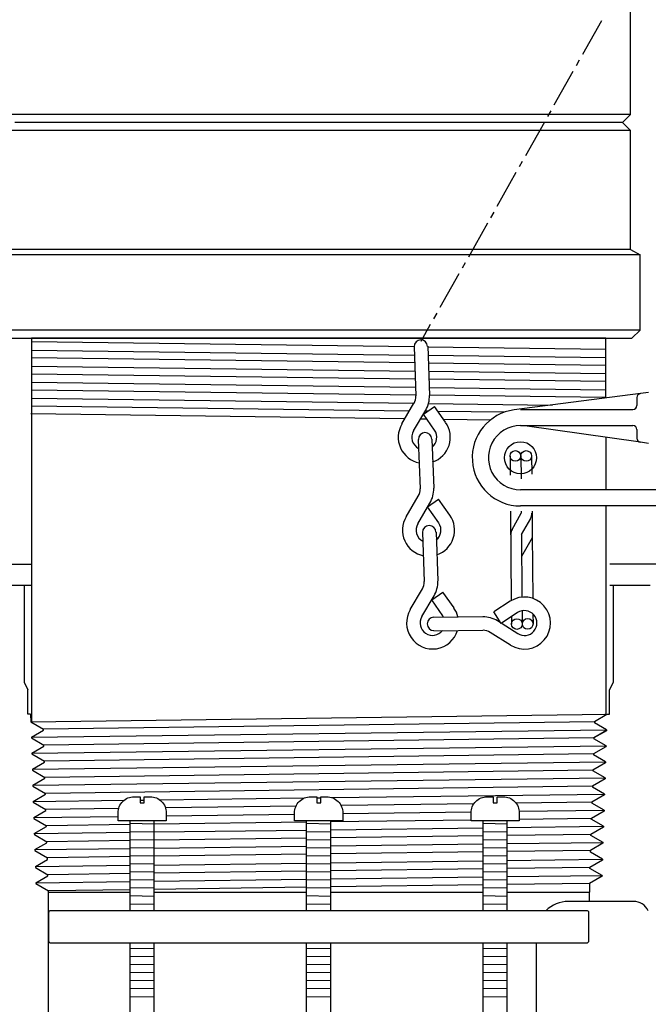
# Model space of a CAD drawing. Extents: x -169 to 7270, y -140 to 2984.
# Tile 94 of 256: x 959 to 964, y 354 to 361. Entities that reach past the tile are written whole.
import ezdxf

# ---------------------------------------------------------------- set-up
doc = ezdxf.new("R2010")
doc.units = 0
doc.header["$MEASUREMENT"] = 0
for name, color, linetype in [('GALV-4', 4, 'CONTINUOUS'), ('JACK-SCREW', 2, 'CONTINUOUS'), ('SPILL-BUCKET', 1, 'CONTINUOUS'), ('SWIVEL-ADAPTOR', 1, 'CONTINUOUS')]:
    doc.layers.add(name, color=color, linetype=linetype)

msp = doc.modelspace()

# ---------------------------------------------------------------- linework, layer by layer
at = {"layer": 'GALV-4', "color": 7, "linetype": 'Continuous'}
for p, q in [((962.31311, 358.83349), (959.33559, 358.87303)), ((959.33559, 358.80774), (962.31544, 358.76921)), ((963.80544, 358.81367), (962.41887, 358.83208)), ((962.31767, 358.70798), (959.33559, 358.74825)), ((962.4212, 358.76785), (963.80544, 358.74995)), ((963.80544, 358.68789), (962.42342, 358.70656)), ((959.33559, 358.68295), (962.31996, 358.64496)), ((962.32221, 358.58285), (959.33559, 358.62236)), ((962.42571, 358.64361), (963.80544, 358.62605)), ((959.33559, 358.55816), (962.32451, 358.51965)), ((963.80544, 358.56322), (962.42797, 358.58145)), ((962.32674, 358.45806), (959.33559, 358.49756)), ((962.43026, 358.51828), (963.80544, 358.50056)), ((959.33529, 358.43338), (962.31245, 358.39507)), ((962.42519, 358.39362), (963.38694, 358.38125)), ((963.80544, 358.43854), (962.4325, 358.45667)), ((959.33101, 358.3144), (962.24142, 358.27536)), ((962.27622, 358.334), (959.33559, 358.37277)), ((962.41687, 358.33215), (962.39756, 358.3324)), ((963.01352, 358.32428), (962.4998, 358.33106)), ((962.36359, 358.27372), (962.41149, 358.27308)), ((962.5415, 358.27133), (962.90885, 358.26641))]:
    msp.add_line(p, q, dxfattribs=at)
at = {"layer": 'GALV-4', "color": 1, "linetype": 'Continuous'}
for p, q in [((963.80544, 358.12945), (963.80544, 357.72056)), ((963.80544, 357.59582), (963.80544, 355.97737))]:
    msp.add_line(p, q, dxfattribs=at)
msp.add_lwpolyline([(963.80544, 358.43532), (963.80544, 358.89987), (959.33559, 358.89987), (959.33559, 355.91729)], dxfattribs=at)
at = {"layer": 'JACK-SCREW'}
for p, q in [((960.10346, 354.44816), (960.10346, 355.1468)), ((960.29096, 354.44816), (960.29096, 355.1468)), ((961.47677, 354.44816), (961.47677, 355.1468)), ((961.66427, 354.44816), (961.66427, 355.1468)), ((962.85007, 354.44816), (962.85007, 355.1468)), ((963.03757, 354.44816), (963.03757, 355.1468)), ((960.10346, 353.1468), (960.10346, 354.19816)), ((960.29096, 353.1468), (960.29096, 354.19816)), ((961.47677, 353.1468), (961.47677, 354.19816)), ((961.66427, 353.1468), (961.66427, 354.19816)), ((962.85007, 353.1468), (962.85007, 354.19816)), ((963.03757, 353.1468), (963.03757, 354.19816))]:
    msp.add_line(p, q, dxfattribs=at)
for points in [[(960.38471, 355.2093), (960.38471, 355.1468), (960.00971, 355.1468), (960.00971, 355.2093, -0.4142136), (960.13471, 355.3343), (960.18159, 355.3343), (960.18159, 355.28743), (960.21284, 355.28743), (960.21284, 355.3343), (960.25971, 355.3343, -0.4142136)], [(961.75802, 355.2093), (961.75802, 355.1468), (961.38302, 355.1468), (961.38302, 355.2093, -0.4142136), (961.50802, 355.3343), (961.55489, 355.3343), (961.55489, 355.28743), (961.58614, 355.28743), (961.58614, 355.3343), (961.63302, 355.3343, -0.4142136)], [(963.13132, 355.2093), (963.13132, 355.1468), (962.75632, 355.1468), (962.75632, 355.2093, -0.4142136), (962.88132, 355.3343), (962.92819, 355.3343), (962.92819, 355.28743), (962.95944, 355.28743), (962.95944, 355.3343), (963.00632, 355.3343, -0.4142136)]]:
    msp.add_lwpolyline(points, format="xyb", close=True, dxfattribs=at)
at = {"layer": 'JACK-SCREW', "linetype": 'Continuous'}
msp.add_lwpolyline([(963.67247, 354.21378), (963.67247, 354.43253, 0.4142136), (963.65684, 354.44816), (959.48419, 354.44816, 0.4142136), (959.46856, 354.43253), (959.46856, 354.21378, 0.4142136), (959.48419, 354.19816), (963.65684, 354.19816, 0.4142136)], format="xyb", close=True, dxfattribs=at)
at = {"layer": 'SPILL-BUCKET', "linetype": 'Continuous'}
for p, q in [((963.77056, 361.37005), (963.62236, 361.10671)), ((963.59784, 361.063), (963.57331, 361.01928)), ((963.54879, 360.97557), (963.4006, 360.71329)), ((963.37607, 360.66958), (963.35155, 360.62587)), ((963.32703, 360.58215), (963.17883, 360.31988)), ((963.15431, 360.27616), (963.12979, 360.23245)), ((963.10527, 360.18874), (962.95707, 359.92539)), ((962.93255, 359.88168), (962.90803, 359.83797)), ((962.8835, 359.79426), (962.73531, 359.53198)), ((962.71078, 359.48827), (962.68626, 359.44455)), ((962.66174, 359.40084), (962.51354, 359.13856)), ((962.48902, 359.09485), (962.4645, 359.05114)), ((962.43891, 359.00742), (962.36535, 358.87522)), ((962.3131, 358.83364), (962.32696, 358.45195)), ((962.41865, 358.8379), (962.43251, 358.45621)), ((964.07441, 358.47007), (963.09247, 358.3432)), ((964.13625, 358.4786), (964.07441, 358.47007)), ((962.21715, 358.23445), (962.31204, 358.39438)), ((964.04669, 358.43915), (964.04669, 358.37732)), ((962.30777, 358.18007), (962.40373, 358.34107)), ((962.3856, 358.31015), (962.47196, 358.37092)), ((962.55832, 358.24724), (962.47196, 358.37092)), ((963.14045, 358.3464), (964.01578, 358.3464)), ((962.47196, 358.18647), (962.3856, 358.31015)), ((963.14045, 358.22166), (964.01578, 358.22166)), ((964.07335, 358.09158), (963.17563, 358.21846)), ((964.04669, 358.18967), (964.04669, 358.1225)), ((962.34509, 358.11184), (962.36001, 357.73015)), ((962.45064, 358.11504), (962.46557, 357.73442)), ((964.13625, 358.08305), (964.07335, 358.09158)), ((963.05942, 357.9839), (963.06049, 357.83464)), ((963.14258, 357.98497), (963.14472, 357.80585)), ((963.22681, 357.98603), (963.22788, 357.8421)), ((964.60963, 357.72056), (963.14045, 357.72056)), ((962.2502, 357.51159), (962.34509, 357.67258)), ((962.41759, 357.58835), (962.50395, 357.64912)), ((962.59137, 357.52438), (962.50395, 357.64912)), ((962.34082, 357.45828), (962.43571, 357.6182)), ((962.50501, 357.46468), (962.41759, 357.58835)), ((963.06262, 357.5553), (963.06262, 357.54037)), ((964.91669, 357.59582), (963.14045, 357.59582)), ((963.14685, 357.5553), (963.14685, 357.54037)), ((963.23108, 357.5553), (963.23214, 357.37299)), ((963.06262, 357.54037), (963.06902, 356.86016)), ((963.07541, 357.4135), (963.14685, 357.54037)), ((963.14791, 357.37299), (963.22041, 357.49986)), ((962.48369, 357.39324), (962.49755, 357.01262)), ((962.37814, 357.38898), (962.392, 357.00836)), ((963.14791, 357.37299), (963.15218, 356.88681)), ((963.15005, 357.20453), (963.23321, 357.3506)), ((963.23214, 357.37299), (963.23641, 356.87722)), ((955.62822, 357.14269), (959.33559, 357.14269)), ((955.94168, 357.14269), (959.33559, 357.14269)), ((964.55526, 357.14269), (963.83559, 357.14269)), ((964.55526, 357.14269), (963.83559, 357.14269)), ((959.33559, 356.97744), (958.98985, 356.97744)), ((959.27985, 356.97744), (959.27985, 356.22685)), ((962.28218, 356.78979), (962.37814, 356.95078)), ((964.15011, 356.97744), (963.83559, 356.97744)), ((963.86118, 356.97744), (963.86118, 356.22685)), ((962.37388, 356.73542), (962.46876, 356.89641)), ((962.45064, 356.86656), (962.537, 356.92626)), ((962.537, 356.74181), (962.45064, 356.86656)), ((962.62442, 356.80258), (962.537, 356.92626)), ((963.06049, 356.85483), (962.93361, 356.77167)), ((963.15324, 356.78126), (963.15431, 356.67784)), ((962.46557, 356.73115), (962.84725, 356.73542)), ((962.99119, 356.68317), (962.93361, 356.77167)), ((963.11806, 356.76634), (962.99119, 356.68317)), ((963.07008, 356.73435), (963.07008, 356.67784)), ((963.23747, 356.75674), (963.23854, 356.67891)), ((962.46663, 356.6256), (962.84832, 356.6288)), ((963.11913, 356.60215), (962.9624, 356.70237)), ((963.06262, 356.51365), (962.90589, 356.61281)), ((959.27985, 356.22685), (959.30864, 356.16502)), ((963.86118, 356.22685), (963.83239, 356.16502)), ((959.30864, 355.97737), (959.30864, 356.16502)), ((963.83239, 355.97737), (963.83239, 356.16502)), ((959.3289, 355.97737), (959.30864, 355.97737)), ((959.3289, 355.97737), (959.33101, 355.91723)), ((963.8132, 355.97417), (963.71512, 355.9166)), ((963.79401, 355.97737), (963.79508, 355.97737)), ((963.79721, 355.97737), (963.79828, 355.97737)), ((963.81427, 355.97737), (963.81427, 355.97417)), ((963.81427, 355.97737), (963.83239, 355.97737)), ((959.33101, 355.91723), (959.42912, 355.86009)), ((963.71512, 355.9166), (963.71512, 355.9102)), ((963.81, 355.85583), (963.71512, 355.9102)), ((963.81, 355.85583), (963.71512, 355.9102)), ((959.33529, 355.79825), (959.42912, 355.85263)), ((959.33529, 355.79825), (959.33529, 355.79186)), ((959.33529, 355.79186), (959.43232, 355.73535)), ((959.42912, 355.85263), (959.42912, 355.86009)), ((963.81, 355.84943), (963.71192, 355.79186)), ((963.81, 355.84836), (963.71192, 355.79186)), ((963.71192, 355.79186), (963.71192, 355.78546)), ((963.71192, 355.79186), (963.71192, 355.78546)), ((963.80681, 355.73002), (963.71192, 355.78546)), ((963.80681, 355.73108), (963.71192, 355.78546)), ((963.81, 355.85583), (963.81, 355.84836)), ((959.33849, 355.67351), (959.43232, 355.72789)), ((959.43232, 355.72789), (959.43232, 355.73535)), ((963.80574, 355.72362), (963.70765, 355.66711)), ((963.80681, 355.73002), (963.80574, 355.72362)), ((959.33849, 355.67351), (959.33849, 355.66711)), ((959.33849, 355.66711), (959.43658, 355.61061)), ((963.70765, 355.66711), (963.70765, 355.65965)), ((963.80254, 355.60528), (963.70765, 355.65965)), ((959.34276, 355.54877), (959.43764, 355.60314)), ((959.43764, 355.60314), (959.43658, 355.61061)), ((963.80254, 355.59888), (963.70445, 355.54131)), ((963.80254, 355.60528), (963.80254, 355.59888)), ((959.34276, 355.54877), (959.34276, 355.54131)), ((959.34276, 355.54131), (959.44084, 355.4848)), ((959.34595, 355.42403), (959.44084, 355.4784)), ((959.44084, 355.4784), (959.44084, 355.4848)), ((963.70445, 355.54131), (963.70339, 355.53491)), ((963.79828, 355.48053), (963.70339, 355.53491)), ((963.79828, 355.48053), (963.79828, 355.47307)), ((959.34595, 355.42403), (959.34702, 355.41657)), ((959.34702, 355.41657), (959.44511, 355.36006)), ((963.79828, 355.47307), (963.70019, 355.41657)), ((963.70019, 355.41657), (963.70019, 355.4091)), ((963.79508, 355.35473), (963.70019, 355.4091)), ((959.35022, 355.29822), (959.44511, 355.35366)), ((959.44511, 355.35366), (959.44511, 355.36006)), ((963.79401, 355.34833), (963.69592, 355.29182)), ((963.79508, 355.35473), (963.79401, 355.34833)), ((959.35022, 355.29822), (959.35022, 355.29182)), ((959.35022, 355.29182), (959.44831, 355.23532)), ((963.69592, 355.29182), (963.69592, 355.28436)), ((963.79081, 355.22999), (963.69592, 355.28436)), ((959.35449, 355.17348), (959.44831, 355.22785)), ((959.35449, 355.17348), (959.35449, 355.16602)), ((959.44831, 355.22785), (959.44831, 355.23532)), ((963.79081, 355.22359), (963.69273, 355.16602)), ((963.79081, 355.22999), (963.79081, 355.22359)), ((959.35449, 355.16602), (959.45257, 355.10951)), ((959.35768, 355.04874), (959.45257, 355.10311)), ((959.45257, 355.10311), (959.45257, 355.10951)), ((963.78655, 355.09778), (963.68846, 355.04127)), ((963.69166, 355.15962), (963.69273, 355.16602)), ((963.78655, 355.10524), (963.69166, 355.15962)), ((963.78655, 355.10524), (963.78655, 355.09778)), ((959.35768, 355.04874), (959.35875, 355.04127)), ((959.35875, 355.04127), (959.45577, 354.98477)), ((963.68846, 355.03381), (963.68846, 355.04127)), ((963.78335, 354.97944), (963.68846, 355.03381)), ((959.36195, 354.92293), (959.45577, 354.9773)), ((959.45577, 354.9773), (959.45577, 354.98477)), ((963.78228, 354.97304), (963.6842, 354.91653)), ((963.78335, 354.97944), (963.78228, 354.97304)), ((959.36195, 354.92293), (959.36195, 354.91653)), ((959.36195, 354.91653), (959.46004, 354.86002)), ((963.6842, 354.90267), (963.6842, 354.91653)), ((963.77909, 354.8483), (963.6842, 354.90267)), ((959.36621, 354.79179), (959.4611, 354.84616)), ((959.36621, 354.79179), (959.36621, 354.78433)), ((959.4611, 354.84616), (959.46004, 354.86002)), ((963.77802, 354.84083), (963.681, 354.78433)), ((963.77909, 354.8483), (963.77802, 354.84083)), ((959.36621, 354.78433), (959.4643, 354.72782)), ((959.37048, 354.66598), (959.4643, 354.72036)), ((959.4643, 354.72036), (959.4643, 354.72782)), ((963.77482, 354.71609), (963.67673, 354.65958)), ((963.681, 354.77686), (963.681, 354.78433)), ((963.77482, 354.72249), (963.681, 354.77686)), ((963.77482, 354.72249), (963.77482, 354.71609)), ((959.37048, 354.66598), (959.37048, 354.65958)), ((959.37048, 354.65958), (959.46856, 354.60308)), ((963.67673, 354.65958), (963.67567, 354.52098)), ((959.46856, 352.75327), (959.46856, 354.60308)), ((959.46856, 354.58922), (959.46856, 354.60308)), ((960.10346, 354.58922), (959.46856, 354.58922)), ((961.47677, 354.58922), (960.29096, 354.58922)), ((962.85007, 354.58922), (961.66427, 354.58922)), ((963.67247, 354.58922), (963.03757, 354.58922)), ((964.02111, 354.52098), (963.51361, 354.52098)), ((963.26306, 354.19816), (963.26306, 353.1468))]:
    msp.add_line(p, q, dxfattribs=at)
at = {"layer": 'SPILL-BUCKET', "color": 7, "linetype": 'Continuous'}
for p, q in [((959.33101, 355.91723), (963.81427, 355.97737)), ((963.71512, 355.9166), (959.42912, 355.86009)), ((959.33529, 355.79825), (963.81, 355.85583)), ((963.71192, 355.79186), (959.43232, 355.73535)), ((959.33849, 355.67351), (963.80681, 355.73108)), ((963.70765, 355.66711), (959.43658, 355.61061)), ((959.34276, 355.54877), (963.80208, 355.60554)), ((959.34595, 355.42403), (963.79934, 355.4816)), ((963.70445, 355.54237), (959.44084, 355.4848)), ((963.70019, 355.41657), (959.44511, 355.36006)), ((960.33307, 355.31051), (961.46136, 355.32527)), ((961.55489, 355.32649), (961.58614, 355.3269)), ((961.67213, 355.32803), (963.79508, 355.35579)), ((959.35022, 355.29766), (960.05661, 355.3069)), ((960.18159, 355.30853), (960.21284, 355.30894)), ((961.3943, 355.2612), (960.37867, 355.24769)), ((962.77796, 355.2796), (961.74449, 355.26585)), ((963.69699, 355.29182), (963.10657, 355.28397)), ((959.35449, 355.17348), (960.00971, 355.18182)), ((960.0143, 355.24284), (959.44831, 355.23532)), ((960.38471, 355.1866), (961.38302, 355.19932)), ((961.75802, 355.20409), (962.75655, 355.21681)), ((963.13072, 355.22158), (963.79081, 355.22999)), ((960.10346, 355.11818), (959.45257, 355.10951)), ((960.10346, 355.12775), (960.29096, 355.12508)), ((961.47677, 355.13648), (960.29096, 355.12068)), ((961.47677, 355.12775), (961.66427, 355.12508)), ((962.75632, 355.15354), (961.66427, 355.13898)), ((962.85007, 355.12775), (963.03757, 355.12508)), ((963.03757, 355.09569), (963.78655, 355.10524)), ((963.69273, 355.16602), (963.13132, 355.15853)), ((959.35768, 355.04874), (960.10346, 355.05825)), ((960.10346, 355.06524), (960.29096, 355.06258)), ((960.29096, 355.06064), (961.47677, 355.07577)), ((961.47677, 355.06524), (961.66427, 355.06258)), ((961.66427, 355.07817), (962.85007, 355.0933)), ((962.85007, 355.03007), (961.66427, 355.01424)), ((962.85007, 355.06524), (963.03757, 355.06258)), ((963.68953, 355.04127), (963.03757, 355.03257)), ((960.10346, 354.99341), (959.45577, 354.98477)), ((960.10346, 355.00274), (960.29096, 355.00007)), ((961.47677, 355.01174), (960.29096, 354.99591)), ((960.29096, 354.9348), (961.47677, 354.94996)), ((961.47677, 355.00274), (961.66427, 355.00007)), ((961.66427, 354.95235), (962.85007, 354.96751)), ((962.85007, 355.00274), (963.03757, 355.00007)), ((963.03757, 354.9699), (963.78335, 354.97944)), ((959.36195, 354.92293), (960.10346, 354.93241)), ((960.10346, 354.86863), (959.46004, 354.86002)), ((960.10346, 354.94023), (960.29096, 354.93756)), ((960.10346, 354.87773), (960.29096, 354.87506)), ((961.47677, 354.887), (960.29096, 354.87114)), ((961.47677, 354.94023), (961.66427, 354.93756)), ((961.47677, 354.87773), (961.66427, 354.87506)), ((962.85007, 354.90537), (961.66427, 354.88951)), ((962.85007, 354.94023), (963.03757, 354.93756)), ((962.85007, 354.87773), (963.03757, 354.87506)), ((963.6842, 354.91653), (963.03757, 354.90788)), ((959.36621, 354.79179), (960.10346, 354.80123)), ((960.10346, 354.81522), (960.29096, 354.81255)), ((960.29096, 354.80363), (961.47677, 354.81882)), ((961.47677, 354.81522), (961.66427, 354.81255)), ((961.66427, 354.82122), (962.85007, 354.8364)), ((962.85007, 354.81522), (963.03757, 354.81255)), ((963.03757, 354.8388), (963.77909, 354.8483)), ((960.10346, 354.73639), (959.4643, 354.72782)), ((960.10346, 354.75271), (960.29096, 354.75005)), ((961.47677, 354.75479), (960.29096, 354.7389)), ((961.47677, 354.75271), (961.66427, 354.75005)), ((962.85007, 354.77319), (961.66427, 354.7573)), ((962.85007, 354.75271), (963.03757, 354.75005)), ((963.681, 354.78433), (963.03757, 354.7757)), ((963.03757, 354.71303), (963.77482, 354.72249)), ((959.37048, 354.66598), (960.10346, 354.67539)), ((960.10346, 354.69021), (960.29096, 354.68754)), ((960.29096, 354.67779), (961.47677, 354.69301)), ((961.47677, 354.69021), (961.66427, 354.68754)), ((961.66427, 354.69541), (962.85007, 354.71062)), ((962.85007, 354.64848), (961.66427, 354.63256)), ((962.85007, 354.69021), (963.03757, 354.68754)), ((963.67673, 354.65958), (963.03757, 354.651)), ((960.10346, 354.6116), (959.46856, 354.60308)), ((960.10346, 354.6277), (960.29096, 354.62503)), ((960.10346, 354.56519), (960.29096, 354.56253)), ((961.47677, 354.63004), (960.29096, 354.61412)), ((961.47677, 354.6277), (961.66427, 354.62503)), ((961.47677, 354.56519), (961.66427, 354.56253)), ((962.85007, 354.6277), (963.03757, 354.62503)), ((962.85007, 354.56519), (963.03757, 354.56253)), ((960.10346, 354.50269), (960.29096, 354.50002)), ((961.47677, 354.50269), (961.66427, 354.50002)), ((962.85007, 354.50269), (963.03757, 354.50002)), ((960.10346, 354.1572), (960.29096, 354.15453)), ((961.47677, 354.1572), (961.66427, 354.15453)), ((962.85007, 354.1572), (963.03757, 354.15453)), ((960.10346, 354.0947), (960.29096, 354.09203)), ((960.10346, 354.03219), (960.29096, 354.02952)), ((961.47677, 354.0947), (961.66427, 354.09203)), ((961.47677, 354.03219), (961.66427, 354.02952)), ((962.85007, 354.0947), (963.03757, 354.09203)), ((962.85007, 354.03219), (963.03757, 354.02952)), ((960.10346, 353.96968), (960.29096, 353.96702)), ((961.47677, 353.96968), (961.66427, 353.96702)), ((962.85007, 353.96968), (963.03757, 353.96702)), ((960.10346, 353.90718), (960.29096, 353.90451)), ((961.47677, 353.90718), (961.66427, 353.90451)), ((962.85007, 353.90718), (963.03757, 353.90451)), ((960.10346, 353.84467), (960.29096, 353.842)), ((961.47677, 353.84467), (961.66427, 353.842)), ((962.85007, 353.84467), (963.03757, 353.842)), ((960.10346, 353.78216), (960.29096, 353.7795)), ((961.47677, 353.78216), (961.66427, 353.7795)), ((962.85007, 353.78216), (963.03757, 353.7795))]:
    msp.add_line(p, q, dxfattribs=at)
at = {"layer": 'SPILL-BUCKET', "linetype": 'Continuous'}
for centre, radius in [((963.14045, 357.97111), 0.12474), ((963.101, 357.98497), 0.04158), ((963.18523, 357.98497), 0.04158), ((963.11273, 356.67784), 0.04158), ((963.19696, 356.67891), 0.04158)]:
    msp.add_circle(centre, radius, dxfattribs=at)
for centre, radius, start, end in [((962.36535, 358.83577), 0.05224, 1.169139, 181.169139), ((964.07761, 358.43915), 0.03092, 95.906141, 180), ((962.22141, 358.44875), 0.10555, 329.534455, 1.753405), ((962.22141, 358.44875), 0.2111, 329.284706, 2.035034), ((963.14045, 357.97111), 0.37529, 97.34717, 270), ((964.01578, 358.37732), 0.03092, 270, 0), ((962.392, 358.12997), 0.20257, 288.720949, 34.942691), ((962.392, 358.12997), 0.20257, 149.397238, 258.749319), ((962.392, 358.12997), 0.09702, 149.470294, 243.152706), ((962.3984, 358.11397), 0.05224, 1.169139, 181.169139), ((962.392, 358.12997), 0.09702, 308.758086, 34.73486), ((963.14045, 357.97111), 0.24948, 82.146687, 270), ((964.01578, 358.18967), 0.03092, 0, 90), ((964.07761, 358.1225), 0.03092, 180, 262.146687), ((962.25446, 357.72589), 0.10555, 329.534455, 1.753405), ((962.25446, 357.72589), 0.2111, 329.284706, 2.035034), ((962.42505, 357.40817), 0.20257, 149.397238, 258.749319), ((962.42505, 357.40817), 0.20257, 288.720949, 34.942691), ((963.14685, 357.54037), 0.08316, 330.802514, 0), ((962.42505, 357.40817), 0.09702, 149.470294, 243.152706), ((962.43038, 357.39111), 0.05224, 1.169139, 181.169139), ((962.42505, 357.40817), 0.09702, 308.758086, 34.73486), ((963.14791, 357.37299), 0.08316, 150.802514, 180), ((962.28645, 357.00409), 0.2111, 329.284706, 2.035034), ((962.28645, 357.00409), 0.10555, 329.534455, 1.753405), ((963.17137, 356.68531), 0.20257, 237.898751, 123.18822), ((962.45704, 356.68637), 0.20257, 149.397238, 343.474204), ((962.45704, 356.68637), 0.20257, 13.37854, 34.942691), ((963.17137, 356.68531), 0.09702, 237.528808, 123.340707), ((962.45704, 356.68637), 0.09702, 149.470294, 322.624193), ((962.46663, 356.67891), 0.05224, 90, 270), ((962.45704, 356.68637), 0.09702, 28.25803, 34.73486), ((962.84939, 356.52325), 0.2111, 57.840679, 90.28937), ((962.84939, 356.52325), 0.10555, 57.932608, 90), ((963.51361, 354.27043), 0.24948, 90, 134.57239), ((964.02111, 354.39517), 0.12474, 25.253163, 90)]:
    msp.add_arc(centre, radius, start, end, dxfattribs=at)
at = {"layer": 'SWIVEL-ADAPTOR', "color": 1, "linetype": 'Continuous'}
for p, q in [((963.9968, 360.64185), (963.9968, 361.56707)), ((963.9968, 360.64185), (963.9968, 361.56707)), ((963.9968, 360.64185), (963.9343, 360.57935)), ((963.9343, 360.57935), (963.9968, 360.51685)), ((963.9968, 359.59164), (963.9968, 360.51685)), ((963.9968, 359.59164), (963.9968, 360.51685)), ((964.07052, 358.96237), (964.07052, 359.5489)), ((964.07052, 358.96237), (964.07052, 359.5489)), ((964.07052, 358.96237), (964.00802, 358.89987)), ((964.07052, 358.96237), (964.00802, 358.89987)), ((959.13302, 358.89987), (964.00802, 358.89987)), ((963.81411, 358.89987), (964.00802, 358.89987))]:
    msp.add_line(p, q, dxfattribs=at)
at = {"layer": 'SWIVEL-ADAPTOR', "color": 7}
for p, q in [((963.9968, 360.64185), (959.14423, 360.64185)), ((963.9968, 360.51685), (959.14423, 360.51685)), ((964.07052, 359.5489), (959.07052, 359.5489)), ((964.07052, 358.96237), (959.07052, 358.96237))]:
    msp.add_line(p, q, dxfattribs=at)
at = {"layer": 'SWIVEL-ADAPTOR', "color": 1}
for p, q in [((963.9343, 360.57935), (959.20673, 360.57935)), ((963.9968, 359.59164), (959.14423, 359.59164))]:
    msp.add_line(p, q, dxfattribs=at)
at = {"layer": 'SWIVEL-ADAPTOR', "color": 3, "linetype": 'Continuous'}
for p, q in [((963.9968, 359.59164), (964.07052, 359.5489)), ((963.9968, 359.59164), (964.07052, 359.5489)), ((963.69552, 358.89987), (959.44552, 358.89987))]:
    msp.add_line(p, q, dxfattribs=at)

doc.saveas('drawing.dxf')
